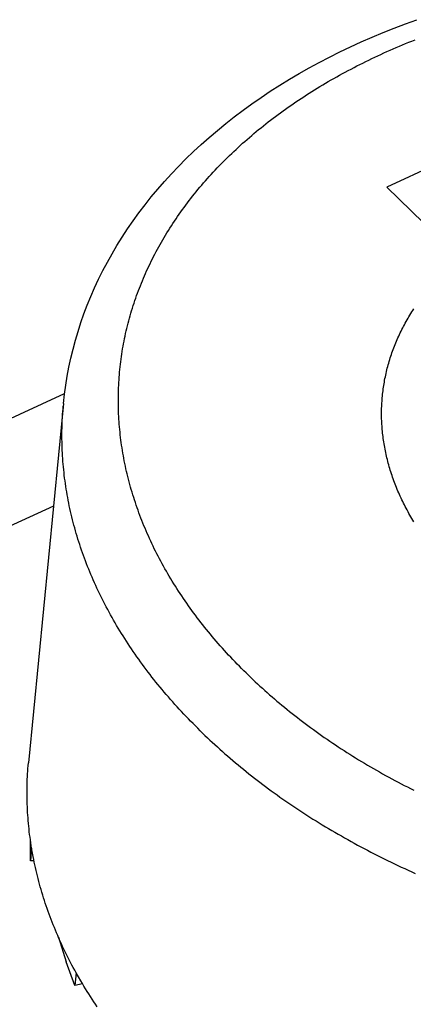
# Model space of a CAD drawing. Extents: x 0 to 594, y 0 to 420.
# Tile 80 of 105: x 554.141 to 554.365, y 122.998 to 123.558. Entities that reach past the tile are written whole.
import ezdxf

# ---------------------------------------------------------------- set-up
doc = ezdxf.new("R2010")
doc.units = 0
doc.header["$LTSCALE"] = 32.67
doc.layers.get('0').update_dxf_attribs({"linetype": 'CONTINUOUS'})
doc.layers.add('DATUM_AXIS', color=7, linetype='CONTINUOUS')

msp = doc.modelspace()

# ---------------------------------------------------------------- linework, layer by layer
at = {"color": 9, "linetype": 'CONTINUOUS'}
for p, q in [((532.54787, 113.41947), (554.16674, 123.3453)), ((554.1604, 123.28131), (532.62764, 113.39501))]:
    msp.add_line(p, q, dxfattribs=at)
at = {"layer": 'DATUM_AXIS', "color": 7, "linetype": 'CONTINUOUS'}
for p, q in [((554.45003, 123.50859), (554.34988, 123.46261)), ((554.34988, 123.46261), (554.39092, 123.42239)), ((554.16611, 123.33969), (554.14614, 123.13528)), ((554.14729, 123.07961), (554.14741, 123.09064)), ((554.14799, 123.08686), (554.14729, 123.07961)), ((554.14885, 123.08206), (554.14799, 123.08686)), ((554.14932, 123.07967), (554.14729, 123.07961)), ((554.16316, 123.03638), (554.16755, 123.02236)), ((554.1726, 123.00873), (554.16755, 123.02236)), ((554.1733, 123.01598), (554.1726, 123.00873)), ((554.17592, 123.0114), (554.1733, 123.01598)), ((554.17693, 123.00969), (554.1726, 123.00873))]:
    msp.add_line(p, q, dxfattribs=at)
for points in [[(554.16611, 123.33969), (554.16668, 123.34486), (554.16738, 123.35), (554.16822, 123.35514), (554.16918, 123.36026), (554.17028, 123.36536), (554.17151, 123.37044), (554.17287, 123.3755), (554.17436, 123.38054), (554.17599, 123.38556), (554.17774, 123.39055), (554.17963, 123.39552), (554.18165, 123.40046), (554.1838, 123.40537), (554.18608, 123.41026), (554.18849, 123.41511), (554.19103, 123.41992), (554.1937, 123.4247), (554.1965, 123.42944), (554.19943, 123.43415), (554.20249, 123.43881), (554.20568, 123.44342), (554.20899, 123.448), (554.21243, 123.45253), (554.216, 123.457), (554.21969, 123.46143), (554.2235, 123.46581), (554.22744, 123.47013), (554.2315, 123.47439), (554.23567, 123.4786), (554.23997, 123.48274), (554.24438, 123.48682), (554.24891, 123.49084), (554.25355, 123.49479), (554.25829, 123.49868), (554.26315, 123.50249), (554.26812, 123.50624), (554.27319, 123.50991), (554.27836, 123.51351), (554.28364, 123.51703), (554.28902, 123.52047), (554.29449, 123.52384), (554.30006, 123.52713), (554.30572, 123.53034), (554.31147, 123.53346), (554.31731, 123.5365), (554.32323, 123.53946), (554.32925, 123.54234), (554.33534, 123.54512), (554.34151, 123.54782), (554.34775, 123.55043), (554.35407, 123.55296), (554.36046, 123.55539), (554.36692, 123.55774)], [(554.36527, 123.27237), (554.36469, 123.27332), (554.36412, 123.27428), (554.36355, 123.27523), (554.363, 123.27619), (554.36246, 123.27715), (554.36192, 123.27811), (554.3614, 123.27908), (554.36088, 123.28004), (554.36037, 123.28101), (554.35987, 123.28198), (554.35938, 123.28295), (554.3589, 123.28392), (554.35843, 123.2849), (554.35797, 123.28588), (554.35752, 123.28685), (554.35707, 123.28783), (554.35664, 123.28882), (554.35621, 123.2898), (554.3558, 123.29078), (554.35539, 123.29177), (554.35499, 123.29275), (554.3546, 123.29374), (554.35423, 123.29473), (554.35386, 123.29572), (554.3535, 123.29671), (554.35315, 123.29771), (554.35281, 123.2987), (554.35247, 123.2997), (554.35215, 123.30069), (554.35184, 123.30169), (554.35154, 123.30269), (554.35124, 123.30369), (554.35096, 123.30469), (554.35068, 123.30569), (554.35042, 123.30669), (554.35016, 123.30769), (554.34992, 123.30869), (554.34968, 123.3097), (554.34945, 123.3107), (554.34923, 123.31171), (554.34903, 123.31271), (554.34883, 123.31372), (554.34864, 123.31472), (554.34846, 123.31573), (554.34829, 123.31673), (554.34813, 123.31774), (554.34798, 123.31875), (554.34784, 123.31975), (554.34771, 123.32076), (554.34759, 123.32177), (554.34748, 123.32278), (554.34738, 123.32378), (554.34728, 123.32479), (554.3472, 123.3258), (554.34713, 123.3268), (554.34706, 123.32781), (554.34701, 123.32882), (554.34697, 123.32982), (554.34693, 123.33083), (554.34691, 123.33183), (554.34689, 123.33284), (554.34689, 123.33384), (554.34689, 123.33485), (554.34691, 123.33585), (554.34693, 123.33686), (554.34697, 123.33786), (554.34701, 123.33886), (554.34706, 123.33986), (554.34713, 123.34086), (554.3472, 123.34186), (554.34728, 123.34286), (554.34737, 123.34386), (554.34747, 123.34485), (554.34758, 123.34585), (554.34771, 123.34684), (554.34784, 123.34784), (554.34798, 123.34883), (554.34813, 123.34982), (554.34829, 123.35081), (554.34845, 123.3518), (554.34863, 123.35279), (554.34882, 123.35377), (554.34902, 123.35476), (554.34923, 123.35574), (554.34944, 123.35672), (554.34967, 123.3577), (554.34991, 123.35868), (554.35015, 123.35966), (554.35041, 123.36064), (554.35067, 123.36161), (554.35095, 123.36258), (554.35123, 123.36355), (554.35153, 123.36452), (554.35183, 123.36549), (554.35214, 123.36645), (554.35246, 123.36742), (554.35279, 123.36838), (554.35314, 123.36934), (554.35349, 123.37029), (554.35384, 123.37125), (554.35421, 123.3722), (554.35459, 123.37315), (554.35498, 123.3741), (554.35538, 123.37505), (554.35578, 123.37599), (554.3562, 123.37693), (554.35662, 123.37787), (554.35706, 123.37881), (554.3575, 123.37974), (554.35795, 123.38067), (554.35842, 123.3816), (554.35889, 123.38253), (554.35937, 123.38345), (554.35986, 123.38437), (554.36036, 123.38529), (554.36086, 123.3862), (554.36138, 123.38712), (554.36191, 123.38803), (554.36244, 123.38893), (554.36298, 123.38984), (554.36354, 123.39074), (554.3641, 123.39164), (554.36467, 123.39253), (554.36525, 123.39342)], [(554.14799, 123.08686), (554.14774, 123.08843), (554.1475, 123.08999), (554.14727, 123.09156), (554.14706, 123.09312), (554.14686, 123.09469), (554.14667, 123.09625), (554.14649, 123.09782), (554.14633, 123.09938), (554.14618, 123.10095), (554.14604, 123.10252), (554.14592, 123.10408), (554.14581, 123.10565), (554.14571, 123.10721), (554.14562, 123.10878), (554.14555, 123.11034), (554.14549, 123.1119), (554.14544, 123.11347), (554.14541, 123.11503), (554.14539, 123.11659), (554.14538, 123.11815), (554.14538, 123.11972), (554.1454, 123.12128), (554.14543, 123.12284), (554.14547, 123.12439), (554.14553, 123.12595), (554.1456, 123.12751), (554.14568, 123.12907), (554.14577, 123.13062), (554.14588, 123.13218), (554.146, 123.13373), (554.14614, 123.13528)], [(554.1733, 123.01598), (554.17248, 123.01747), (554.17166, 123.01897), (554.17086, 123.02047), (554.17007, 123.02198), (554.16929, 123.02349), (554.16852, 123.02499), (554.16777, 123.02651), (554.16702, 123.02802), (554.16629, 123.02953), (554.16557, 123.03105), (554.16487, 123.03257), (554.16417, 123.0341), (554.16349, 123.03562), (554.16282, 123.03715), (554.16217, 123.03867), (554.16152, 123.0402), (554.16089, 123.04174), (554.16027, 123.04327), (554.15966, 123.04481), (554.15907, 123.04634), (554.15849, 123.04788), (554.15791, 123.04942), (554.15736, 123.05096), (554.15681, 123.05251), (554.15628, 123.05405), (554.15576, 123.0556), (554.15525, 123.05715), (554.15476, 123.0587), (554.15427, 123.06025), (554.1538, 123.0618), (554.15335, 123.06335), (554.1529, 123.06491), (554.15247, 123.06646), (554.15205, 123.06802), (554.15165, 123.06957), (554.15125, 123.07113), (554.15087, 123.07269), (554.1505, 123.07425), (554.15015, 123.07581), (554.1498, 123.07737), (554.14947, 123.07893), (554.14915, 123.0805), (554.14885, 123.08206)], [(554.18521, 122.99668), (554.18423, 122.99814), (554.18326, 122.9996), (554.1823, 123.00106), (554.18135, 123.00253), (554.18042, 123.004), (554.17949, 123.00547), (554.17858, 123.00695), (554.17768, 123.00843), (554.1768, 123.00991), (554.17592, 123.0114)]]:
    msp.add_lwpolyline(points, dxfattribs=at)
at = {"layer": 'DATUM_AXIS', "color": 9, "linetype": 'CONTINUOUS'}
for points in [[(554.24676, 123.46617), (554.24785, 123.4674), (554.24894, 123.46862), (554.25005, 123.46984), (554.25116, 123.47105), (554.25229, 123.47225), (554.25343, 123.47346), (554.25458, 123.47465), (554.25574, 123.47584), (554.2569, 123.47703), (554.25808, 123.47821), (554.25928, 123.47939), (554.26048, 123.48056), (554.26169, 123.48172), (554.26291, 123.48288), (554.26414, 123.48404), (554.26538, 123.48519), (554.26664, 123.48633), (554.2679, 123.48747), (554.26917, 123.4886), (554.27046, 123.48972), (554.27175, 123.49084), (554.27305, 123.49196), (554.27436, 123.49307), (554.27569, 123.49417), (554.27702, 123.49527), (554.27836, 123.49636), (554.27972, 123.49745), (554.28108, 123.49852), (554.28245, 123.4996), (554.28383, 123.50067), (554.28523, 123.50173), (554.28663, 123.50278), (554.28804, 123.50383), (554.28946, 123.50487), (554.29089, 123.50591), (554.29233, 123.50694), (554.29378, 123.50797), (554.29523, 123.50898), (554.2967, 123.50999), (554.29818, 123.511), (554.29966, 123.512), (554.30116, 123.51299), (554.30266, 123.51398), (554.30417, 123.51496), (554.30569, 123.51593), (554.30722, 123.51689), (554.30876, 123.51785), (554.31031, 123.51881), (554.31187, 123.51975), (554.31343, 123.52069), (554.31501, 123.52162), (554.31659, 123.52255), (554.31818, 123.52347), (554.31978, 123.52438), (554.32139, 123.52529), (554.323, 123.52619), (554.32463, 123.52708), (554.32626, 123.52796), (554.3279, 123.52884), (554.32955, 123.52971), (554.33121, 123.53057), (554.33287, 123.53143), (554.33455, 123.53228), (554.33623, 123.53312), (554.33792, 123.53395), (554.33961, 123.53478), (554.34132, 123.5356), (554.34303, 123.53641), (554.34475, 123.53722), (554.34648, 123.53802), (554.34821, 123.53881), (554.34995, 123.53959), (554.3517, 123.54037), (554.35346, 123.54114), (554.35522, 123.5419), (554.357, 123.54265), (554.35877, 123.5434), (554.36056, 123.54414), (554.36235, 123.54487), (554.36415, 123.54559), (554.36596, 123.54631)], [(554.2699, 123.18643), (554.26862, 123.18769), (554.26735, 123.18896), (554.26609, 123.19023), (554.26485, 123.1915), (554.26361, 123.19278), (554.26238, 123.19406), (554.26116, 123.19535), (554.25996, 123.19664), (554.25876, 123.19794), (554.25757, 123.19924), (554.2564, 123.20054), (554.25523, 123.20185), (554.25408, 123.20316), (554.25294, 123.20448), (554.2518, 123.2058), (554.25068, 123.20713), (554.24957, 123.20846), (554.24847, 123.20979), (554.24738, 123.21113), (554.2463, 123.21247), (554.24523, 123.21381), (554.24418, 123.21516), (554.24313, 123.21651), (554.24209, 123.21787), (554.24107, 123.21922), (554.24006, 123.22059), (554.23906, 123.22195), (554.23807, 123.22332), (554.23709, 123.22469), (554.23612, 123.22607), (554.23516, 123.22745), (554.23422, 123.22883), (554.23328, 123.23022), (554.23236, 123.23161), (554.23145, 123.233), (554.23055, 123.23439), (554.22966, 123.23579), (554.22878, 123.23719), (554.22792, 123.2386), (554.22706, 123.24), (554.22622, 123.24141), (554.22539, 123.24282), (554.22457, 123.24424), (554.22376, 123.24566), (554.22297, 123.24708), (554.22218, 123.2485), (554.22141, 123.24992), (554.22065, 123.25135), (554.2199, 123.25278), (554.21916, 123.25422), (554.21844, 123.25565), (554.21772, 123.25709), (554.21702, 123.25853), (554.21633, 123.25997), (554.21565, 123.26141), (554.21499, 123.26286), (554.21433, 123.26431), (554.21369, 123.26576), (554.21306, 123.26721), (554.21244, 123.26866), (554.21184, 123.27012), (554.21125, 123.27157), (554.21066, 123.27303), (554.21009, 123.27449), (554.20954, 123.27596), (554.20899, 123.27742), (554.20846, 123.27889), (554.20794, 123.28035), (554.20743, 123.28182), (554.20693, 123.28329), (554.20645, 123.28476), (554.20598, 123.28624), (554.20552, 123.28771), (554.20507, 123.28918), (554.20464, 123.29066), (554.20421, 123.29214), (554.2038, 123.29362), (554.20341, 123.29509), (554.20302, 123.29657), (554.20265, 123.29806), (554.20229, 123.29954), (554.20194, 123.30102), (554.2016, 123.3025), (554.20128, 123.30399), (554.20097, 123.30547), (554.20067, 123.30696), (554.20039, 123.30844), (554.20011, 123.30993), (554.19985, 123.31142), (554.1996, 123.3129), (554.19937, 123.31439), (554.19914, 123.31588), (554.19893, 123.31737), (554.19873, 123.31885), (554.19855, 123.32034), (554.19838, 123.32183), (554.19822, 123.32332), (554.19807, 123.32481), (554.19793, 123.3263), (554.19781, 123.32778), (554.1977, 123.32927), (554.1976, 123.33076), (554.19751, 123.33225), (554.19744, 123.33373), (554.19738, 123.33522), (554.19733, 123.33671), (554.1973, 123.33819), (554.19728, 123.33968), (554.19727, 123.34116), (554.19727, 123.34265), (554.19728, 123.34413), (554.19731, 123.34561), (554.19735, 123.34709), (554.19741, 123.34857), (554.19747, 123.35005), (554.19755, 123.35153), (554.19764, 123.35301), (554.19774, 123.35449), (554.19786, 123.35596), (554.19799, 123.35744), (554.19813, 123.35891), (554.19828, 123.36039), (554.19845, 123.36186), (554.19863, 123.36333), (554.19882, 123.36479), (554.19902, 123.36626), (554.19924, 123.36773), (554.19947, 123.36919), (554.19971, 123.37065), (554.19996, 123.37211), (554.20023, 123.37357), (554.20051, 123.37503), (554.2008, 123.37649), (554.2011, 123.37794), (554.20142, 123.37939), (554.20175, 123.38084), (554.20209, 123.38229), (554.20244, 123.38373), (554.20281, 123.38518), (554.20319, 123.38662), (554.20358, 123.38806), (554.20398, 123.3895), (554.2044, 123.39093), (554.20482, 123.39236), (554.20526, 123.39379), (554.20572, 123.39522), (554.20618, 123.39665), (554.20666, 123.39807), (554.20715, 123.39949), (554.20765, 123.40091), (554.20816, 123.40232), (554.20869, 123.40373), (554.20923, 123.40514), (554.20978, 123.40655), (554.21034, 123.40795), (554.21091, 123.40935), (554.2115, 123.41075), (554.2121, 123.41215), (554.21271, 123.41354), (554.21333, 123.41493), (554.21397, 123.41631), (554.21461, 123.41769), (554.21527, 123.41907), (554.21594, 123.42045), (554.21663, 123.42182), (554.21732, 123.42319), (554.21803, 123.42456), (554.21875, 123.42592), (554.21948, 123.42728), (554.22022, 123.42863), (554.22097, 123.42998), (554.22174, 123.43133), (554.22252, 123.43268), (554.22331, 123.43402), (554.22411, 123.43535), (554.22492, 123.43668), (554.22575, 123.43801), (554.22658, 123.43934), (554.22743, 123.44066), (554.22829, 123.44198), (554.22916, 123.44329), (554.23004, 123.4446), (554.23093, 123.4459), (554.23184, 123.4472), (554.23276, 123.4485), (554.23368, 123.44979), (554.23462, 123.45108), (554.23557, 123.45236), (554.23653, 123.45364), (554.23751, 123.45491), (554.23849, 123.45618), (554.23949, 123.45745), (554.24049, 123.45871), (554.24151, 123.45996), (554.24254, 123.46121), (554.24358, 123.46246), (554.24463, 123.4637), (554.24569, 123.46494), (554.24676, 123.46617)], [(554.24374, 123.15365), (554.24238, 123.15499), (554.24103, 123.15633), (554.2397, 123.15768), (554.23837, 123.15903), (554.23706, 123.16038), (554.23575, 123.16175), (554.23446, 123.16311), (554.23318, 123.16448), (554.23191, 123.16586), (554.23065, 123.16724), (554.2294, 123.16862), (554.22816, 123.17001), (554.22693, 123.1714), (554.22571, 123.1728), (554.22451, 123.1742), (554.22331, 123.1756), (554.22213, 123.17701), (554.22096, 123.17843), (554.2198, 123.17984), (554.21865, 123.18127), (554.21751, 123.18269), (554.21639, 123.18412), (554.21527, 123.18555), (554.21417, 123.18699), (554.21308, 123.18843), (554.212, 123.18987), (554.21093, 123.19132), (554.20987, 123.19277), (554.20882, 123.19423), (554.20779, 123.19569), (554.20677, 123.19715), (554.20576, 123.19861), (554.20476, 123.20008), (554.20377, 123.20155), (554.2028, 123.20303), (554.20183, 123.20451), (554.20088, 123.20599), (554.19994, 123.20747), (554.19902, 123.20896), (554.1981, 123.21045), (554.1972, 123.21195), (554.19631, 123.21344), (554.19543, 123.21494), (554.19456, 123.21645), (554.1937, 123.21795), (554.19286, 123.21946), (554.19203, 123.22097), (554.19121, 123.22248), (554.19041, 123.224), (554.18961, 123.22552), (554.18883, 123.22704), (554.18806, 123.22856), (554.18731, 123.23009), (554.18656, 123.23161), (554.18583, 123.23314), (554.18511, 123.23468), (554.1844, 123.23621), (554.18371, 123.23775), (554.18303, 123.23929), (554.18236, 123.24083), (554.1817, 123.24237), (554.18106, 123.24391), (554.18042, 123.24546), (554.1798, 123.24701), (554.1792, 123.24856), (554.1786, 123.25011), (554.17802, 123.25166), (554.17745, 123.25322), (554.1769, 123.25478), (554.17636, 123.25633), (554.17583, 123.25789), (554.17531, 123.25945), (554.1748, 123.26102), (554.17431, 123.26258), (554.17383, 123.26415), (554.17337, 123.26571), (554.17291, 123.26728), (554.17247, 123.26885), (554.17204, 123.27042), (554.17163, 123.27199), (554.17123, 123.27356), (554.17084, 123.27513), (554.17046, 123.2767), (554.1701, 123.27828), (554.16975, 123.27985), (554.16941, 123.28143), (554.16909, 123.283), (554.16877, 123.28458), (554.16848, 123.28616), (554.16819, 123.28774), (554.16792, 123.28931), (554.16766, 123.29089), (554.16741, 123.29247), (554.16718, 123.29405), (554.16696, 123.29563), (554.16675, 123.29721), (554.16656, 123.29879), (554.16638, 123.30037), (554.16621, 123.30195), (554.16606, 123.30353), (554.16591, 123.30511), (554.16578, 123.30669), (554.16567, 123.30826), (554.16557, 123.30984), (554.16548, 123.31142), (554.1654, 123.313), (554.16534, 123.31458), (554.16529, 123.31616), (554.16525, 123.31773), (554.16523, 123.31931), (554.16522, 123.32088), (554.16522, 123.32246), (554.16523, 123.32403), (554.16526, 123.32561), (554.1653, 123.32718), (554.16536, 123.32875), (554.16543, 123.33032), (554.16551, 123.33189), (554.1656, 123.33346), (554.16571, 123.33503), (554.16583, 123.3366), (554.16596, 123.33816)], [(554.2699, 123.18643), (554.27119, 123.18518), (554.27249, 123.18392), (554.2738, 123.18268), (554.27511, 123.18144), (554.27644, 123.1802), (554.27778, 123.17897), (554.27913, 123.17774), (554.28049, 123.17652), (554.28186, 123.1753), (554.28324, 123.17409), (554.28462, 123.17288), (554.28602, 123.17168), (554.28743, 123.17048), (554.28884, 123.16929), (554.29027, 123.1681), (554.2917, 123.16692), (554.29315, 123.16575), (554.2946, 123.16457), (554.29606, 123.16341), (554.29754, 123.16225), (554.29902, 123.16109), (554.30051, 123.15995), (554.30201, 123.1588), (554.30352, 123.15767), (554.30503, 123.15653), (554.30656, 123.15541), (554.3081, 123.15429), (554.30964, 123.15317), (554.31119, 123.15206), (554.31275, 123.15096), (554.31432, 123.14986), (554.3159, 123.14877), (554.31749, 123.14768), (554.31909, 123.1466), (554.32069, 123.14553), (554.3223, 123.14446), (554.32392, 123.1434), (554.32555, 123.14234), (554.32719, 123.14129), (554.32884, 123.14025), (554.33049, 123.13921), (554.33215, 123.13818), (554.33382, 123.13716), (554.3355, 123.13614), (554.33719, 123.13513), (554.33888, 123.13412), (554.34058, 123.13312), (554.34229, 123.13213), (554.344, 123.13115), (554.34573, 123.13017), (554.34746, 123.12919), (554.3492, 123.12823), (554.35095, 123.12727), (554.3527, 123.12631), (554.35446, 123.12537), (554.35623, 123.12443), (554.358, 123.12349), (554.35979, 123.12257), (554.36158, 123.12165), (554.36337, 123.12074), (554.36518, 123.11983)], [(554.24374, 123.15365), (554.24511, 123.15231), (554.24649, 123.15099), (554.24787, 123.14966), (554.24927, 123.14834), (554.25068, 123.14703), (554.2521, 123.14572), (554.25353, 123.14442), (554.25497, 123.14312), (554.25642, 123.14183), (554.25788, 123.14054), (554.25935, 123.13926), (554.26084, 123.13798), (554.26233, 123.13671), (554.26383, 123.13544), (554.26534, 123.13418), (554.26686, 123.13293), (554.26839, 123.13168), (554.26993, 123.13043), (554.27148, 123.1292), (554.27304, 123.12796), (554.2746, 123.12673), (554.27618, 123.12551), (554.27777, 123.1243), (554.27937, 123.12309), (554.28097, 123.12188), (554.28259, 123.12068), (554.28421, 123.11949), (554.28585, 123.11831), (554.28749, 123.11713), (554.28914, 123.11595), (554.29081, 123.11478), (554.29248, 123.11362), (554.29416, 123.11246), (554.29584, 123.11131), (554.29754, 123.11017), (554.29925, 123.10903), (554.30096, 123.1079), (554.30268, 123.10678), (554.30442, 123.10566), (554.30616, 123.10455), (554.3079, 123.10344), (554.30966, 123.10234), (554.31143, 123.10125), (554.3132, 123.10016), (554.31498, 123.09908), (554.31677, 123.09801), (554.31857, 123.09694), (554.32038, 123.09589), (554.32219, 123.09483), (554.32402, 123.09379), (554.32585, 123.09275), (554.32768, 123.09172), (554.32953, 123.09069), (554.33138, 123.08967), (554.33325, 123.08866), (554.33511, 123.08766), (554.33699, 123.08666), (554.33888, 123.08567), (554.34077, 123.08468), (554.34267, 123.08371), (554.34457, 123.08274), (554.34648, 123.08178), (554.3484, 123.08082), (554.35033, 123.07987), (554.35227, 123.07893), (554.35421, 123.078), (554.35616, 123.07707), (554.35811, 123.07616), (554.36007, 123.07524), (554.36204, 123.07434), (554.36402, 123.07344), (554.366, 123.07256)]]:
    msp.add_lwpolyline(points, dxfattribs=at)

doc.saveas('drawing.dxf')
